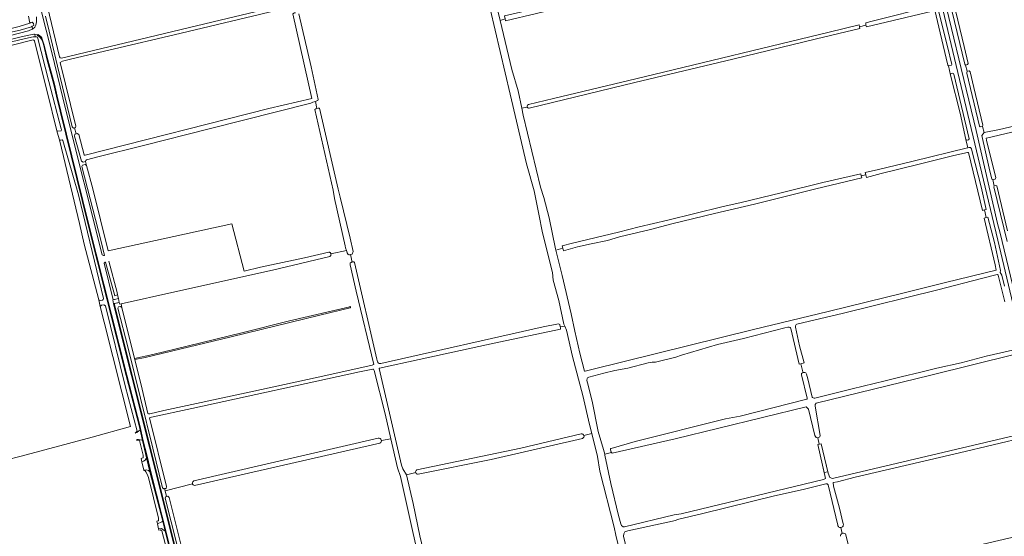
# Model space of a CAD drawing. Header units: metres. Extents: x 209813 to 223847, y 571801 to 587119.
# Tile 122 of 256: x 213968 to 214723, y 578760 to 579156. Entities that reach past the tile are written whole.
import ezdxf

# ---------------------------------------------------------------- set-up
doc = ezdxf.new("R2010")
doc.units = ezdxf.units.M
for name, color, linetype, lineweight in [('B-RO-GK-BESCHOEIING-G', 8, 'GK-BESCHOEIING', 0), ('B-RO-GR-BOUWLAND-GV', 8, 'Continuous', 0), ('B-RO-GR-GRAS-GV', 8, 'Continuous', 0), ('B-RO-GR-GROENVOORZIENING-GV', 8, 'Continuous', 0), ('B-RO-OG-TERREIN_CULTUURSCHEIDING-GV', 8, 'Continuous', 0), ('B-RO-OG-WATER_GREPPEL-GV', 8, 'Continuous', 0), ('B-RO-OG-WEG-GV', 8, 'Continuous', 0), ('B-RO-VH-ONVERHARD-GV', 8, 'Continuous', 0)]:
    doc.layers.add(name, color=color, linetype=linetype, lineweight=lineweight)
doc.linetypes.add('GK-BESCHOEIING', pattern='A,30,-5,[1,NLCS.shx,S=1,R=0,X=0,Y=0],-5', length=40)

msp = doc.modelspace()

# ---------------------------------------------------------------- linework, layer by layer
at = {"layer": 'B-RO-GK-BESCHOEIING-G', "flags": 128}
for points in [[(214617.191, 579152.261), (214617.026, 579153.189)], [(214617.297, 579151.669), (214617.191, 579152.261)], [(214195.842, 579088.133), (214194.871, 579087.869)], [(214196.786, 579088.39), (214195.842, 579088.133)], [(214042.789, 578945.07), (214042.337, 578947.035), (214036.101, 578970.891)], [(214222.88, 578970.262), (214222.301, 578970.121), (214222.116, 578970.057)], [(214223.41, 578970.391), (214222.88, 578970.262)], [(214421.184, 578826.215), (214421.715, 578824.206)]]:
    msp.add_lwpolyline(points, dxfattribs=at)
at = {"layer": 'B-RO-GR-BOUWLAND-GV', "flags": 128}
for points in [[(214149.834, 579283.751), (214102.723, 579272.934), (214056.724, 579261.945), (214003.347, 579248.877), (213974.871, 579242.151), (213970.932, 579241.192), (213969.775, 579239.406), (213978.913, 579204.924), (213988.466, 579168.58), (213990.564, 579159.791), (213998.138, 579127.848), (213998.639, 579127.08), (213999.679, 579126.851), (214121.393, 579156.124), (214175.278, 579168.911), (214175.399, 579169.313), (214173.092, 579179.971), (214174.03, 579180.579), (214174.75, 579180.711), (214173.563, 579186.322)], [(214181.964, 579160.919), (214191.254, 579120.248), (214196.872, 579095.151), (214196.371, 579094.402), (214195.747, 579094.009), (214194.699, 579093.672), (214195.842, 579088.133), (214196.786, 579088.39), (214197.711, 579088.513), (214212.062, 579026.194), (214213.551, 579020.202), (214221.205, 578988.605), (214223.657, 578978.349), (214222.886, 578976.309), (214221.683, 578976.048), (214222.88, 578970.262), (214223.41, 578970.391), (214224.073, 578970.393), (214224.643, 578969.985), (214241.881, 578895.699), (214242.386, 578893.625), (214243.051, 578892.745), (214243.507, 578892.371), (214244.918, 578892.492), (214369.451, 578920.687), (214381.287, 578922.834), (214382.327, 578922.296), (214382.629, 578920.529), (214386.044, 578921.217), (214385.371, 578922.735), (214381.411, 578940.747), (214377.234, 578956.468), (214376.572, 578962.331), (214369.044, 578992.77), (214366.113, 579007.143), (214362.526, 579025.095), (214356.752, 579045.648), (214344.114, 579099.214), (214321.043, 579197.884)], [(213886.057, 579178.128), (213894.521, 579153.513), (213900.113, 579135.238), (213900.66, 579134.601), (213902.273, 579134.855), (213926.648, 579141.089), (213967.141, 579151.279), (213975.306, 579153.746), (213974.329, 579159.093)], [(214178.139, 579166.718), (214151.639, 579160.311), (214086.194, 579144.929), (214040.36, 579134.121), (214007.541, 579126.303), (214000.434, 579124.48), (213998.611, 579123.56), (214010.74, 579074.751), (214010.501, 579073.642), (214009.752, 579073.403), (214010.906, 579068.767), (214011.801, 579068.976), (214013.148, 579068.311), (214017.1, 579052.646), (214017.26, 579052.506), (214017.877, 579052.43), (214158.774, 579088.115), (214191.944, 579096.036), (214180.071, 579148.335), (214177.32, 579160.895), (214178.66, 579161.675), (214179.268, 579161.796)]]:
    msp.add_lwpolyline(points, dxfattribs=at)
at = {"layer": 'B-RO-GR-GRAS-GV', "flags": 128}
for points in [[(214405.92, 579233.313), (214326.884, 579214.475), (214326.478, 579214.997), (214326.224, 579215.484), (214326.14, 579215.746), (214322.185, 579214.918), (214336.334, 579155.862), (214340.176, 579157.106), (214339.841, 579159.452), (214403.214, 579174.172), (214476.941, 579192.035), (214481.618, 579212.272), (214490.05, 579241.023)], [(214459.437, 579184.094), (214340.519, 579155.538), (214340.176, 579157.106)], [(214617.191, 579152.261), (214617.026, 579153.189), (214617.036, 579153.521), (214617.147, 579154.035), (214621.958, 579155.349), (214668.893, 579167.064)], [(214684.357, 579169.992), (214692.562, 579135.751), (214695.575, 579122.799), (214695.265, 579121.963), (214693.738, 579121.563), (214694.811, 579116.841), (214696.447, 579117.16), (214697.22, 579116.448), (214699.925, 579104.311), (214707.003, 579075.437), (214706.742, 579074.489), (214708.031, 579069.685), (214719.739, 579072.155), (214798.44, 579090.607), (214885.311, 579111.81), (214900.102, 579115.004), (214901.755, 579114.674), (214902.208, 579113.121), (214906.288, 579114.045), (214905.838, 579116.055), (214910.521, 579117.242), (214911.349, 579117.825), (214901.653, 579160.333)], [(214668.356, 579163.072), (214617.589, 579150.863), (214617.297, 579151.669), (214617.191, 579152.261), (214612.325, 579150.954), (214612.617, 579149.712), (214579.294, 579141.76), (214515, 579126.15), (214439.726, 579108.291), (214358.815, 579088.447), (214358.185, 579088.457), (214357.669, 579088.656), (214357.391, 579088.934), (214357.154, 579089.391), (214353.144, 579088.454), (214353.993, 579083.192), (214367.425, 579027.941), (214370.089, 579019.785), (214374.054, 579004.184), (214378.854, 578980.61), (214379.162, 578979.361), (214384.662, 578980.903), (214384.132, 578982.863), (214391.905, 578984.964), (214427.27, 578993.331), (214443.224, 578997.379), (214465.085, 579002.395), (214506.585, 579012.706), (214521.481, 579016.144), (214552.179, 579023.419), (214584.143, 579031.328), (214613.262, 579038.034), (214613.652, 579036.535)], [(214617.129, 579037.418), (214616.715, 579039.13), (214626.871, 579041.371), (214653.358, 579047.705), (214695.199, 579057.967), (214695.419, 579058.033), (214694.028, 579064.416), (214689.529, 579084.559), (214682.193, 579113.721), (214680.585, 579120.953), (214679.986, 579121.638), (214674.283, 579146.363), (214670.056, 579163.811)], [(214336.334, 579155.862), (214345.383, 579118.109), (214350.284, 579101.834), (214353.144, 579088.454)], [(214357.154, 579089.391), (214357.059, 579090.093), (214357.376, 579090.728), (214358.238, 579091.237), (214377.44, 579095.811), (214446.983, 579112.48), (214589.073, 579146.935), (214611.943, 579152.577), (214612.325, 579150.954)], [(214052.722, 578844.17), (214032.569, 578924.102), (214029.333, 578936.174), (214028.336, 578941.209), (214017.195, 578984.132), (214013.506, 579000), (213998.471, 579063.202), (213996.228, 579071.094), (213988.715, 579101.346), (213979.546, 579137.91), (213978.977, 579140.277), (213978.519, 579140.836), (213977.865, 579140.86), (213910.163, 579123.823), (213903.932, 579122.35), (213903.734, 579122.262)], [(214218.438, 578979.274), (214217.666, 578981.248), (214217.579, 578982.816), (214209.325, 579019.235), (214208.24, 579025.595), (214194.249, 579087.514), (214194.871, 579087.869), (214195.842, 579088.133), (214194.699, 579093.672), (214192.678, 579092.993), (214191.217, 579092.293), (214112.997, 579072.744), (214062.794, 579059.775), (214027.617, 579051.198), (214018.976, 579048.854), (214018.428, 579048.35), (214018.117, 579047.417), (214018.839, 579044.532), (214023.669, 579026.472), (214035.529, 578978.933), (214130.377, 578999.694), (214139.965, 578963.219), (214152.545, 578966.304), (214186.195, 578973.473), (214204.869, 578978.049), (214205.333, 578977.928), (214205.503, 578977.866), (214205.665, 578977.787), (214205.962, 578977.583), (214206.213, 578977.325), (214206.318, 578977.179), (214206.482, 578976.858), (214206.566, 578976.572)], [(214834.04, 579094.791), (214709.758, 579065.484), (214709.643, 579065.347), (214709.856, 579063.943), (214714.144, 579046.157), (214716.868, 579035.231), (214716.544, 579033.884), (214714.641, 579033.62), (214715.588, 579028.703), (214715.681, 579028.904), (214716.79, 579029.153), (214717.694, 579028.864), (214726.016, 578994.254)], [(214379.162, 578979.361), (214383.962, 578959.928), (214390.928, 578930.475), (214393.794, 578917.254), (214397.693, 578900.308), (214401.273, 578886.627), (214401.602, 578886.555), (214405.843, 578887.498), (214531.038, 578918.616), (214588.296, 578932.253), (214618.416, 578939.804), (214644.489, 578946.093), (214678.366, 578954.57), (214717.124, 578964.058), (214716.479, 578968.184), (214707.896, 579004.096), (214709.442, 579004.465), (214708.184, 579010.315), (214706.615, 579009.962), (214703.129, 579024.763), (214695.877, 579054.372), (214695.195, 579054.447), (214684.792, 579052.024), (214657.017, 579045.193), (214628.994, 579038.439), (214617.629, 579035.351), (214617.129, 579037.418), (214613.652, 579036.535), (214614.077, 579034.898), (214578.677, 579026.666), (214531.707, 579014.822), (214500.98, 579007.543), (214468.298, 578999.565), (214451.923, 578995.283), (214442.11, 578993.152), (214428.027, 578989.634), (214418.9, 578986.989), (214406.23, 578984.349), (214395.759, 578981.919), (214385.191, 578978.945), (214384.662, 578980.903)], [(213856.017, 579045.357), (213885.28, 578981.655), (213895.563, 578958.851), (213895.485, 578958.331), (213895.397, 578958.112), (213895.187, 578957.826), (213894.902, 578957.617), (213897.15, 578952.458), (213897.369, 578952.546), (213897.72, 578952.593), (213898.07, 578952.535), (213898.502, 578952.332), (213913.189, 578919.762), (213939.67, 578862.221), (213953.582, 578825.444), (213956.75, 578818.118), (213968.811, 578821.208), (214023.262, 578835.972), (214052.722, 578844.17)], [(214220.329, 578975.896), (214219.876, 578976.126), (214219.128, 578977.507), (214218.438, 578979.274), (214206.566, 578976.572), (214206.603, 578976.333), (214206.595, 578975.973), (214206.565, 578975.795), (214206.452, 578975.453), (214206.371, 578975.292), (214206.162, 578974.998), (214206.038, 578974.868), (214205.708, 578974.587), (214161.738, 578964.118), (214086.787, 578947.457), (214045.51, 578938.322), (214045.978, 578935.501), (214055.77, 578896.382), (214069.778, 578899.254), (214097.217, 578905.939), (214138.19, 578915.872), (214174.65, 578925.109), (214220.999, 578936.078)], [(214221.291, 578935.184), (214198.061, 578929.471), (214129.922, 578912.81), (214084.262, 578901.951), (214063.96, 578897.094), (214055.965, 578895.602), (214061.699, 578872.696), (214066.105, 578853.981), (214066.501, 578853.688), (214067.528, 578853.688), (214078.222, 578856.283), (214141.477, 578869.91), (214200.231, 578882.694), (214238.11, 578891.123), (214239.312, 578891.544), (214239.366, 578891.694), (214225.963, 578948.066), (214221.4, 578968.217), (214221.194, 578969.659), (214222.116, 578970.057), (214222.301, 578970.121), (214222.88, 578970.262), (214221.683, 578976.048), (214220.887, 578975.876), (214220.329, 578975.896)], [(214723.759, 578939.813), (214718.623, 578960.286), (214718.406, 578960.586), (214718.111, 578960.714), (214717.006, 578960.647), (214705.853, 578957.585), (214672.378, 578949.122), (214600.027, 578931.149), (214564.132, 578922.583), (214563.629, 578922.26), (214563.323, 578921.82), (214563.108, 578921.317), (214563.04, 578920.461), (214566.327, 578906.019), (214569.881, 578892.901), (214567.229, 578892.282)], [(214386.044, 578921.217), (214382.629, 578920.529), (214382.727, 578919.957), (214382.727, 578918.854), (214331.878, 578908.177), (214274.329, 578895.44), (214243.808, 578888.847), (214243.612, 578888.539), (214250.753, 578857.578), (214260.814, 578814.326), (214261.834, 578811.527), (214264.646, 578807.051)], [(214400.771, 578837.178), (214406.765, 578838.664), (214405.035, 578845.697), (214399.821, 578867.824), (214391.984, 578897.909), (214387.476, 578917.985), (214386.044, 578921.217)], [(214568.834, 578886.12), (214567.229, 578892.282), (214566.069, 578892.011), (214559.644, 578919.411), (214559.445, 578919.837), (214558.953, 578920.097), (214558.378, 578920.253), (214557.332, 578920.261), (214555.038, 578919.817), (214523.369, 578911.75), (214503.185, 578907.018), (214475.674, 578898.737), (214471.234, 578897.251), (214455.681, 578893.581), (214453.121, 578893.352), (214449.993, 578892.825), (214434.453, 578888.854), (214424.439, 578886.957), (214415.942, 578885.043), (214404.523, 578881.894), (214403.403, 578881.377), (214403.198, 578880.919), (214403, 578879.332), (214403.395, 578877.512), (214406.974, 578863.622), (214411.678, 578840.345), (214415.855, 578826.442), (214416.722, 578822.705)], [(214568.834, 578886.12), (214569.003, 578885.465), (214569.315, 578885.601), (214570.278, 578885.564), (214571.053, 578885.176), (214571.725, 578884.307), (214572.697, 578880.639), (214575.993, 578866.659), (214576.274, 578866.23), (214576.607, 578866.024), (214577.413, 578865.704), (214578.021, 578865.761), (214606.642, 578872.985), (214631.893, 578879.029), (214644.339, 578882.312), (214659.411, 578885.743), (214671.722, 578888.762), (214690.229, 578893.016), (214709.597, 578898.025), (214731.933, 578903.159)], [(214245.299, 578833.251), (214252.442, 578834.698), (214248.056, 578853.819), (214239.648, 578887.051), (214239.282, 578887.966), (214238.835, 578888.012), (214228.493, 578885.947), (214099.735, 578858.011), (214068.743, 578851.128), (214067.168, 578850.728), (214080.399, 578797.925), (214080.015, 578796.58), (214078.91, 578796.365), (214079.347, 578794.584)], [(214421.819, 578824.116), (214421.184, 578826.215), (214421.151, 578827.128), (214421.567, 578827.259), (214439.993, 578832.514), (214509.422, 578849.923), (214520.629, 578852.109), (214571.793, 578865.013), (214572.053, 578865.283), (214571.996, 578865.882), (214567.679, 578883.67), (214567.857, 578884.663), (214568.581, 578885.281), (214569.003, 578885.465)], [(214580.226, 578835.452), (214579.958, 578835.339), (214578.91, 578835.554), (214577.985, 578837.25), (214573.037, 578857.411), (214571.434, 578859.207), (214470.879, 578834.497), (214422.532, 578823.494), (214421.819, 578824.116), (214416.722, 578822.705), (214416.87, 578822.07), (214421.366, 578800.282), (214427.192, 578775.71), (214429.08, 578769.421), (214429.696, 578767.973), (214430.754, 578766.938), (214431.923, 578766.9), (214469.899, 578776.139), (214475.291, 578777.107), (214584.76, 578803.323), (214586.083, 578804.249), (214580.262, 578830.179), (214581.38, 578830.402)], [(214079.347, 578794.584), (214080.381, 578790.371), (214081.246, 578790.554), (214082.462, 578789.486), (214085.005, 578779.208), (214106.542, 578693.318), (214105.81, 578692.451), (214104.988, 578692.283), (214105.846, 578688.931), (214106.142, 578689.046), (214107.478, 578688.912), (214108.651, 578684.453), (214110.329, 578684.835), (214122.883, 578689.228), (214159.041, 578700.467), (214217.443, 578717.1), (214260.512, 578728.275), (214276.137, 578732.618), (214276.26, 578732.711), (214269.64, 578762.012), (214260.043, 578805.596), (214257.564, 578812.373), (214252.442, 578834.698)], [(214101.339, 578802.256), (214242.825, 578835.007)], [(214272.452, 578810.731), (214352.373, 578827.531), (214398.706, 578838.393)], [(214399.545, 578834.939), (214329.486, 578818.8), (214273.455, 578807.36)], [(214438.797, 578700.956), (214433.243, 578726.5), (214428.779, 578745.724), (214425.284, 578760.558), (214423.965, 578766.781), (214413.006, 578809.641), (214411.117, 578820.976), (214406.765, 578838.664)], [(214765.446, 578765.503), (214764.974, 578767.481), (214758.266, 578797.264), (214756.525, 578804.787), (214756.151, 578804.726), (214755.539, 578805.689), (214747.891, 578837.794), (214740.813, 578836.221), (214688.937, 578823.899), (214608.927, 578805.087), (214595.274, 578801.674), (214592.099, 578801.039), (214592.337, 578798.34), (214596.862, 578781.274), (214599.792, 578769.414)], [(214244.108, 578831.232), (214101.933, 578798.841)], [(214271.598, 578808.67), (214264.646, 578807.051), (214269.665, 578784.858), (214274.724, 578760.23), (214278.897, 578743.073), (214283.682, 578719.999), (214292.334, 578682.464), (214295.644, 578666.152), (214296.664, 578661.913)], [(214100.304, 578799.938), (214079.347, 578794.584)], [(214586.52, 578799.962), (214569.058, 578795.756), (214547.15, 578790.834), (214492.143, 578777.341), (214472.624, 578772.585), (214470.959, 578772), (214434.457, 578764.022), (214432.27, 578763.138), (214431.366, 578761.74), (214431.187, 578759.854), (214434.799, 578744.816), (214439.861, 578723.003), (214441.72, 578715.23), (214446.544, 578695.113), (214447.243, 578693.69), (214447.56, 578693.341), (214447.894, 578693.279), (214465.787, 578697.398), (214466.813, 578696.999), (214467.049, 578695.898)], [(214595.55, 578768.289), (214588.187, 578799.169)], [(214598.044, 578766.464), (214598.916, 578761.964)], [(214601.888, 578760.927), (214606.783, 578741.111), (214608.609, 578733.094), (214610.038, 578731.427), (214613.054, 578731.903), (214652.503, 578741.031), (214726.873, 578758.311), (214760.364, 578765.514)]]:
    msp.add_lwpolyline(points, dxfattribs=at)
at = {"layer": 'B-RO-GR-GRAS-GV'}
for points in [[(214220.999, 578936.078, -1.1002113), (214221.291, 578935.184)], [(214588.187, 578799.169, 0.4862714), (214586.52, 578799.962)]]:
    msp.add_lwpolyline(points, format="xyb", dxfattribs=at)
at = {"layer": 'B-RO-GR-GRAS-GV', "flags": 128}
msp.add_lwpolyline([(214740.21, 578839.252), (214746.991, 578840.84), (214740.368, 578868.307), (214740.591, 578869.688), (214739.624, 578875.03), (214739.215, 578875.128), (214738.95, 578875.395), (214735.564, 578889.356), (214732.787, 578899.413), (214732.077, 578899.56), (214731.026, 578899.283), (214667.048, 578883.46), (214579.085, 578861.892), (214578.283, 578860.998), (214578.16, 578859.579), (214582.032, 578837.081), (214581.874, 578836.147), (214580.226, 578835.452), (214581.38, 578830.402), (214582.967, 578830.798), (214588.126, 578808.309), (214589.582, 578804.869), (214591.434, 578804.208)], close=True, dxfattribs=at)
at = {"layer": 'B-RO-GR-GRAS-GV'}
for centre, radius, start, end in [((214243.307, 578833.065), 2, 293.591789, 104.095814), ((214399.072, 578836.653), 1.779, 285.438714, 104.095814), ((214273.333, 578809.159), 1.802, 119.257, 275.019742), ((214101.935, 578800.6), 1.76, 109.782786, 269.290164), ((214597.726, 578768.646), 2.205, 189.313102, 18.152145), ((214599.857, 578759.883), 2.284, 27.203037, 183.346494)]:
    msp.add_arc(centre, radius, start, end, dxfattribs=at)
at = {"layer": 'B-RO-GR-GROENVOORZIENING-GV', "flags": 128}
msp.add_lwpolyline([(214088.584, 578752.666), (214079.327, 578789.078), (214079.69, 578790.225), (214080.381, 578790.371), (214078.91, 578796.365), (214078.358, 578796.257), (214077.169, 578797.09), (214069.815, 578827.435), (214050.778, 578904.14), (214042.979, 578934.84), (214043.395, 578936.028), (214044.911, 578936.306), (214045.978, 578935.501), (214045.51, 578938.322), (214044.432, 578938.084), (214044.102, 578939.309), (214040.219, 578938.445), (214081.686, 578773.222), (214105.446, 578677.688)], dxfattribs=at)
at = {"layer": 'B-RO-OG-TERREIN_CULTUURSCHEIDING-GV', "flags": 128}
for points in [[(213979.675, 579180.946), (213991.999, 579132.173), (214003.038, 579087.012), (214030.837, 578975.934), (214031.954, 578975.246), (214032.672, 578975.391), (214030.166, 578986.059), (214015.38, 579043.656), (214015.817, 579044.789), (214017.792, 579045.262), (214018.839, 579044.532), (214018.117, 579047.417), (214016.383, 579047.086), (214014.988, 579047.916), (214009.657, 579066.992), (214010.067, 579068.572), (214010.906, 579068.767), (214009.752, 579073.403), (214009.031, 579073.174), (214008.026, 579074.098), (213996.767, 579120.797), (213990.13, 579147.494), (213987.378, 579159.044)], [(213958.1, 579138.546), (213974.384, 579142.567), (213977.847, 579143.376), (213979.826, 579143.371), (213979.119, 579145.303), (213978.57, 579145.41), (213969.74, 579143.57), (213945.665, 579137.665)], [(213981.328, 579144.85), (213979.119, 579145.303)], [(213979.826, 579143.371), (213980.647, 579143.34), (213981.228, 579142.953), (213990.067, 579109.092), (213999.561, 579072.521), (213999.605, 579072.231), (213999.482, 579071.212), (213996.744, 579070.709), (213996.228, 579071.094), (213998.471, 579063.202), (213998.67, 579063.898), (214000.175, 579064.161), (214000.718, 579063.608), (214012.879, 579022.052), (214032.036, 578942.27), (214031.72, 578941.533), (214031.151, 578941.194), (214029.505, 578940.826), (214028.336, 578941.209), (214029.333, 578936.174), (214030.385, 578937.226), (214032.259, 578937.526), (214033.493, 578936.7), (214048.492, 578875.292), (214057.804, 578840.477), (214056.29, 578838.965), (214057.55, 578839.471), (214060.014, 578841.627), (214059.561, 578843.729), (214049.351, 578883.29), (214020.004, 578999.88), (213998.757, 579086.176), (213995.978, 579097.662), (213993.761, 579106.682), (213988.838, 579125.426)], [(214093.101, 578710.74), (214076.783, 578775.864), (214068.497, 578808.272), (214065.419, 578821.221), (214062.484, 578832.932), (214060.045, 578843.854), (214049.836, 578883.413), (214020.49, 579000), (213999.243, 579086.295), (213996.464, 579097.78), (213994.246, 579106.805), (213989.322, 579125.55), (213986.288, 579137.695), (213984.693, 579142.31), (213984.561, 579142.547), (213984.053, 579143.221), (213983.896, 579143.387), (213982.818, 579144.287), (213981.554, 579145.122), (213981.057, 579144.524), (213982.118, 579143.903), (213982.256, 579143.806), (213983.446, 579142.797), (213984.168, 579141.797), (213984.797, 579140.664), (213985.807, 579137.557), (213988.838, 579125.426)], [(214060.014, 578841.627), (214061.818, 578833.249), (214067.523, 578809.263), (214077.41, 578771.494), (214079.34, 578763.65), (214114.752, 578622.094)]]:
    msp.add_lwpolyline(points, dxfattribs=at)
for points in [[(213977.212, 579151.389), (213976.608, 579151.068), (213968.096, 579148.457), (213955.193, 579145.462), (213916.768, 579135.482), (213900.094, 579131.13), (213898.316, 579131.252), (213897.029, 579132.239), (213898.606, 579127.624), (213904.756, 579129.662), (213914.311, 579132.49), (213926.745, 579135.853), (213942.985, 579139.882), (213960.488, 579144.181), (213974.325, 579147.764), (213977.285, 579149.034), (213977.525, 579149.408)], [(214104.97, 578677.53), (214105.446, 578677.688), (214081.686, 578773.222), (214040.219, 578938.445), (214039.731, 578938.336), (214081.201, 578773.101)]]:
    msp.add_lwpolyline(points, close=True, dxfattribs=at)
at = {"layer": 'B-RO-OG-WATER_GREPPEL-GV', "flags": 128}
for points in [[(214220.999, 578936.078), (214174.65, 578925.109), (214138.19, 578915.872), (214097.217, 578905.939), (214069.778, 578899.254), (214055.77, 578896.382), (214055.965, 578895.602), (214063.935, 578897.089)], [(214063.935, 578897.089), (214084.262, 578901.951), (214129.922, 578912.81), (214198.061, 578929.471), (214221.291, 578935.184)]]:
    msp.add_lwpolyline(points, dxfattribs=at)
msp.add_lwpolyline([(214585.098, 578808.637), (214587.89, 578809.336), (214582.967, 578830.798), (214580.262, 578830.179)], close=True, dxfattribs=at)
at = {"layer": 'B-RO-OG-WEG-GV', "flags": 128}
for points in [[(214671.514, 579197.511), (214701.793, 579071.334), (214718.318, 579000), (214720.144, 578992.581), (214736.139, 578926.544), (214737.119, 578924.857), (214737.31, 578922.62), (214737.845, 578920.331), (214743.9, 578893.727), (214773.072, 578769.871), (214784.209, 578723.643), (214788.127, 578706.87), (214789.158, 578702.179), (214791.94, 578689.064), (214795.604, 578670.655), (214797.434, 578662.457), (214799.813, 578646.494), (214801.529, 578633.189), (214804.181, 578619.52), (214805.333, 578615.531), (214806.83, 578611.524), (214807.837, 578610.331), (214809.339, 578609.318), (214810.294, 578608.899)], [(214801.071, 578605.967), (214801.67, 578608.769), (214801.554, 578610.64), (214799.475, 578623.652), (214792.508, 578668.911), (214787.764, 578693.547), (214776.596, 578741.013), (214759.705, 578813.912), (214744.096, 578879.169), (214717.176, 578992.611), (214715.348, 579000), (214695.409, 579083.545), (214671.17, 579186.034)], [(214672.261, 579166.395), (214679.881, 579135.825), (214683.059, 579121.995), (214682.81, 579121.387), (214680.585, 579120.953), (214682.193, 579113.721), (214682.226, 579114.47), (214682.458, 579114.882), (214682.831, 579115.131), (214683.721, 579115.323), (214684.363, 579115.12), (214684.708, 579114.636), (214696.362, 579064.842), (214696.068, 579064.261), (214694.856, 579064.009), (214694.028, 579064.416), (214695.419, 579058.033), (214696.362, 579058.315), (214697.516, 579058.208), (214698.18, 579057.315), (214698.861, 579054.931), (214705.597, 579028.063), (214709.524, 579010.616), (214708.184, 579010.315), (214709.442, 579004.465), (214710.883, 579004.81), (214715.807, 578985.24), (214720.642, 578963.862), (214720.206, 578962.311), (214720.875, 578961.493), (214721.529, 578960.142), (214723.68, 578951.787)], [(214725.648, 578986.149), (214715.312, 579028.103), (214715.588, 579028.703), (214714.641, 579033.62), (214713.851, 579033.871), (214711.715, 579042.545), (214706.272, 579067.577), (214708.031, 579069.685), (214706.742, 579074.489), (214705.041, 579074.162), (214704.283, 579074.713), (214694.727, 579115.323), (214694.596, 579115.704), (214694.811, 579116.841), (214693.707, 579121.555), (214693.086, 579122.242), (214681.405, 579170.95)], [(213974.329, 579159.093), (213975.306, 579153.746), (213976.137, 579154.344), (213977.156, 579154.635), (213978.277, 579153.514), (213978.543, 579152.097), (213977.212, 579151.389), (213977.57, 579149.276), (213979.324, 579150.766), (213980.054, 579152.206), (213980.501, 579154.719), (213980.415, 579158.621)]]:
    msp.add_lwpolyline(points, dxfattribs=at)
for points in [[(214042.789, 578945.07), (214040.554, 578944.429), (214033.529, 578970.256), (214033.187, 578970.172), (214032.477, 578969.377), (214039.489, 578941.36), (214043.433, 578942.274)], [(214064.947, 578820.093), (214061.818, 578833.249), (214061.388, 578833.453), (214058.771, 578834.097), (214057.455, 578834.029), (214057.632, 578833.234), (214058.572, 578833.443), (214059.578, 578833.242), (214062.302, 578821.997), (214062.493, 578820.859), (214062.447, 578820.124), (214061.42, 578819.712), (214060.813, 578819.603), (214061.439, 578817.009), (214062.681, 578817.425), (214063.935, 578818.287), (214064.666, 578819.42)], [(214077.41, 578771.494), (214067.523, 578809.263), (214066.49, 578810.16), (214064.811, 578810.722), (214063.013, 578810.478), (214063.054, 578810.306), (214063.212, 578810.305), (214063.955, 578810.119), (214064.548, 578809.299), (214065.427, 578807.591), (214066.511, 578804.918), (214074.153, 578773.74), (214074.283, 578772.875), (214074.088, 578771.972), (214073.819, 578771.565), (214072.826, 578771.315), (214073.374, 578769.228), (214076.764, 578770.903)], [(214074.292, 578765.503), (214074.56, 578764.432), (214075.394, 578764.656), (214076.865, 578764.018), (214085.663, 578730.027), (214085.223, 578728.565), (214083.689, 578728.229), (214084.988, 578723.109), (214085.235, 578723.174), (214086.488, 578722.677), (214088.051, 578716.987), (214095.863, 578685.904), (214099.079, 578673.318), (214098.475, 578671.979), (214100.16, 578672.444), (214101.693, 578674.32), (214079.34, 578763.65), (214076.456, 578765.846)]]:
    msp.add_lwpolyline(points, close=True, dxfattribs=at)
at = {"layer": 'B-RO-VH-ONVERHARD-GV', "flags": 128}
for points in [[(214043.433, 578942.274), (214039.002, 578941.247), (214039.731, 578938.336), (214044.102, 578939.309)], [(214061.439, 578817.009), (214063.013, 578810.478), (214064.811, 578810.722), (214066.49, 578810.16), (214067.523, 578809.263), (214064.947, 578820.093), (214064.666, 578819.42), (214063.935, 578818.287), (214062.681, 578817.425)], [(214077.41, 578771.494), (214076.764, 578770.903), (214073.374, 578769.228), (214074.292, 578765.503), (214076.456, 578765.846), (214079.34, 578763.65)]]:
    msp.add_lwpolyline(points, close=True, dxfattribs=at)

doc.saveas('drawing.dxf')
